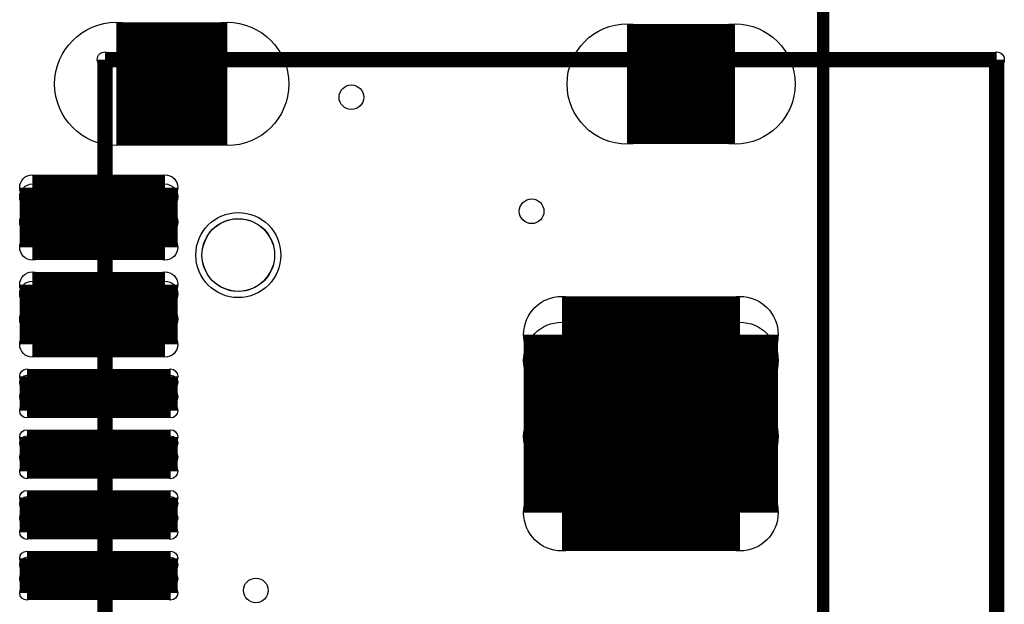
# Model space of a CAD drawing. Extents: x 0 to 23.9, y 0 to 20.7.
# Tile 109 of 127: x 15.8 to 23.9, y 11.2 to 16. Entities that reach past the tile are written whole.
import ezdxf

# ---------------------------------------------------------------- set-up
doc = ezdxf.new("R2010")
doc.units = 0
doc.layers.get('0').update_dxf_attribs({"linetype": 'CONTINUOUS'})
for name, color, linetype in [('SEEEDSTUDIOXIAORP2040V1_22_GTO', 10, 'CONTINUOUS'), ('SEEEDSTUDIOXIAORP2040V1_22_GTS', 9, 'CONTINUOUS'), ('SEEEDSTUDIOXIAORP2040V1_22_TXT', 12, 'CONTINUOUS')]:
    doc.layers.add(name, color=color, linetype=linetype)

# ---------------------------------------------------------------- blocks, each defined once
blk = doc.blocks.new('ROUND_13')
blk.add_circle((0, 0), 0.0635)
blk = doc.blocks.new('ROUND_7')
blk.add_circle((0, 0), 0)
blk = doc.blocks.new('ROUND_274')
blk.add_circle((0, 0), 0.3505)
blk = doc.blocks.new('ROUND_309')
blk.add_circle((0, 0), 0.1054)
blk = doc.blocks.new('ROUND_299')
blk.add_circle((0, 0), 0.0597)
blk = doc.blocks.new('ROUND_275')
blk.add_circle((0, 0), 0.4953)
blk = doc.blocks.new('ROUND_276')
blk.add_circle((0, 0), 0.508)
blk = doc.blocks.new('ROUND_310')
blk.add_circle((0, 0), 0.315)
blk = doc.blocks.new('ROUND_300')
blk.add_circle((0, 0), 0.1016)
blk = doc.blocks.new('ROUND_9')
blk.add_circle((0, 0), 0.254)
blk = doc.blocks.new('ROUND_287')
blk.add_circle((0, 0), 0.2997)

msp = doc.modelspace()

# ---------------------------------------------------------------- linework, layer by layer
at = {"layer": 'SEEEDSTUDIOXIAORP2040V1_22_GTO'}
for points, const_width in [([(22.38756, 4.2926), (22.38756, 18.0086)], 0.1016), ([(16.46682, 6.64972), (16.46682, 15.65148)], 0.127), ([(16.46682, 15.65148), (23.81758, 15.65148)], 0.127), ([(23.81758, 15.65148), (23.81758, 6.64972)], 0.127)]:
    msp.add_lwpolyline(points, dxfattribs=dict(at, const_width=const_width))
for points in [[(17.37868, 14.2748), (17.4244, 14.30528)], [(17.4244, 14.30528), (17.4752, 14.3256)], [(17.4752, 14.3256), (17.526, 14.3383)], [(17.526, 14.3383), (17.57934, 14.34084)], [(17.57934, 14.34084), (17.63268, 14.33322)], [(17.63268, 14.33322), (17.68348, 14.31798)], [(17.68348, 14.31798), (17.73174, 14.29004)], [(17.73174, 14.29004), (17.77492, 14.25702)], [(17.3101, 14.19606), (17.34058, 14.23924)], [(17.34058, 14.23924), (17.37868, 14.2748)], [(17.77492, 14.25702), (17.80794, 14.21638)], [(17.80794, 14.21638), (17.83588, 14.17066)], [(17.272, 14.09446), (17.28724, 14.14526)], [(17.28724, 14.14526), (17.3101, 14.19606)], [(17.83588, 14.17066), (17.8562, 14.11986)], [(17.26692, 14.04112), (17.272, 14.09446)], [(17.8562, 14.11986), (17.86636, 14.06906)], [(17.86636, 14.06906), (17.86636, 14.01318)], [(17.272, 13.98778), (17.26692, 14.04112)], [(17.28724, 13.93698), (17.272, 13.98778)], [(17.8562, 13.96238), (17.83588, 13.91158)], [(17.86636, 14.01318), (17.8562, 13.96238)], [(17.3101, 13.88618), (17.28724, 13.93698)], [(17.34058, 13.843), (17.3101, 13.88618)], [(17.83588, 13.91158), (17.80794, 13.86586)], [(17.37868, 13.80744), (17.34058, 13.843)], [(17.4244, 13.77696), (17.37868, 13.80744)], [(17.77492, 13.82522), (17.73174, 13.7922)], [(17.80794, 13.86586), (17.77492, 13.82522)], [(17.4752, 13.75664), (17.4244, 13.77696)], [(17.526, 13.74394), (17.4752, 13.75664)], [(17.57934, 13.7414), (17.526, 13.74394)], [(17.63268, 13.74902), (17.57934, 13.7414)], [(17.68348, 13.76426), (17.63268, 13.74902)], [(17.73174, 13.7922), (17.68348, 13.76426)]]:
    msp.add_lwpolyline(points, dxfattribs=at)
at = {"layer": 'SEEEDSTUDIOXIAORP2040V1_22_GTS'}
for points, const_width in [([(22.38756, 4.2926), (22.38756, 18.0086)], 0.1016), ([(16.5608, 15.45082), (17.4752, 15.45082)], 1.016), ([(20.77212, 15.45082), (21.66112, 15.45082)], 0.9906), ([(15.86992, 14.59738), (16.96212, 14.59738)], 0.21082), ([(15.86992, 14.10462), (15.86992, 14.59738)], 0.21082), ([(16.96212, 14.59738), (16.96212, 14.10462)], 0.21082), ([(16.96212, 14.52118), (15.86992, 14.52118)], 0.21082), ([(15.86992, 14.3129), (16.96212, 14.3129)], 0.21082), ([(16.96212, 14.10462), (15.86992, 14.10462)], 0.21082), ([(15.86992, 13.79728), (16.96212, 13.79728)], 0.21082), ([(15.86992, 13.30452), (15.86992, 13.79728)], 0.21082), ([(16.96212, 13.79728), (16.96212, 13.30452)], 0.21082), ([(16.96212, 13.72108), (15.86992, 13.72108)], 0.21082), ([(20.23364, 13.3858), (21.70176, 13.3858)], 0.62992), ([(20.23364, 11.91768), (20.23364, 13.3858)], 0.62992), ([(21.70176, 13.3858), (21.70176, 11.91768)], 0.62992), ([(15.86992, 13.5128), (16.96212, 13.5128)], 0.21082), ([(21.70176, 13.17244), (20.23364, 13.17244)], 0.62992), ([(16.96212, 13.30452), (15.86992, 13.30452)], 0.21082), ([(15.8242, 13.0429), (17.00784, 13.0429)], 0.11938), ([(15.8242, 12.75842), (15.8242, 13.0429)], 0.11938), ([(17.00784, 13.0429), (17.00784, 12.75842)], 0.11938), ([(17.00784, 12.9921), (15.8242, 12.9921)], 0.11938), ([(15.8242, 12.87526), (17.00784, 12.87526)], 0.11938), ([(20.23364, 12.54506), (21.70176, 12.54506)], 0.62992), ([(17.00784, 12.75842), (15.8242, 12.75842)], 0.11938), ([(15.8242, 12.54252), (17.00784, 12.54252)], 0.11938), ([(15.8242, 12.25804), (15.8242, 12.54252)], 0.11938), ([(17.00784, 12.54252), (17.00784, 12.25804)], 0.11938), ([(17.00784, 12.49172), (15.8242, 12.49172)], 0.11938), ([(15.8242, 12.37488), (17.00784, 12.37488)], 0.11938), ([(17.00784, 12.25804), (15.8242, 12.25804)], 0.11938), ([(21.70176, 11.91768), (20.23364, 11.91768)], 0.62992), ([(15.8242, 12.04214), (17.00784, 12.04214)], 0.11938), ([(15.8242, 11.75766), (15.8242, 12.04214)], 0.11938), ([(17.00784, 12.04214), (17.00784, 11.75766)], 0.11938), ([(17.00784, 11.99134), (15.8242, 11.99134)], 0.11938), ([(15.8242, 11.8745), (17.00784, 11.8745)], 0.11938), ([(17.00784, 11.75766), (15.8242, 11.75766)], 0.11938), ([(15.8242, 11.54176), (17.00784, 11.54176)], 0.11938), ([(15.8242, 11.25728), (15.8242, 11.54176)], 0.11938), ([(17.00784, 11.49096), (15.8242, 11.49096)], 0.11938), ([(17.00784, 11.54176), (17.00784, 11.25728)], 0.11938), ([(15.8242, 11.37412), (17.00784, 11.37412)], 0.11938), ([(17.00784, 11.25728), (15.8242, 11.25728)], 0.11938)]:
    msp.add_lwpolyline(points, dxfattribs=dict(at, const_width=const_width))
for points in [[(17.37868, 14.2748), (17.4244, 14.30528)], [(17.4244, 14.30528), (17.4752, 14.3256)], [(17.4752, 14.3256), (17.526, 14.3383)], [(17.526, 14.3383), (17.57934, 14.34084)], [(17.57934, 14.34084), (17.63268, 14.33322)], [(17.63268, 14.33322), (17.68348, 14.31798)], [(17.68348, 14.31798), (17.73174, 14.29004)], [(17.73174, 14.29004), (17.77492, 14.25702)], [(17.3101, 14.19606), (17.34058, 14.23924)], [(17.34058, 14.23924), (17.37868, 14.2748)], [(17.77492, 14.25702), (17.80794, 14.21638)], [(17.80794, 14.21638), (17.83588, 14.17066)], [(17.272, 14.09446), (17.28724, 14.14526)], [(17.28724, 14.14526), (17.3101, 14.19606)], [(17.83588, 14.17066), (17.8562, 14.11986)], [(17.26692, 14.04112), (17.272, 14.09446)], [(17.8562, 14.11986), (17.86636, 14.06906)], [(17.86636, 14.06906), (17.86636, 14.01318)], [(17.272, 13.98778), (17.26692, 14.04112)], [(17.28724, 13.93698), (17.272, 13.98778)], [(17.8562, 13.96238), (17.83588, 13.91158)], [(17.86636, 14.01318), (17.8562, 13.96238)], [(17.3101, 13.88618), (17.28724, 13.93698)], [(17.34058, 13.843), (17.3101, 13.88618)], [(17.83588, 13.91158), (17.80794, 13.86586)], [(17.37868, 13.80744), (17.34058, 13.843)], [(17.4244, 13.77696), (17.37868, 13.80744)], [(17.77492, 13.82522), (17.73174, 13.7922)], [(17.80794, 13.86586), (17.77492, 13.82522)], [(17.4752, 13.75664), (17.4244, 13.77696)], [(17.526, 13.74394), (17.4752, 13.75664)], [(17.57934, 13.7414), (17.526, 13.74394)], [(17.63268, 13.74902), (17.57934, 13.7414)], [(17.68348, 13.76426), (17.63268, 13.74902)], [(17.73174, 13.7922), (17.68348, 13.76426)]]:
    msp.add_lwpolyline(points, dxfattribs=at)

# ---------------------------------------------------------------- block references
at = {"layer": 'SEEEDSTUDIOXIAORP2040V1_22_GTO'}
for name, p in [('ROUND_13', (16.46682, 15.65148)), ('ROUND_13', (23.81758, 15.65148)), ('ROUND_7', (17.57934, 14.34084)), ('ROUND_7', (17.526, 14.3383)), ('ROUND_7', (17.63268, 14.33322)), ('ROUND_7', (17.4752, 14.3256)), ('ROUND_7', (17.68348, 14.31798)), ('ROUND_7', (17.4244, 14.30528)), ('ROUND_7', (17.73174, 14.29004)), ('ROUND_7', (17.37868, 14.2748)), ('ROUND_7', (17.77492, 14.25702)), ('ROUND_7', (17.34058, 14.23924)), ('ROUND_7', (17.80794, 14.21638)), ('ROUND_7', (17.3101, 14.19606)), ('ROUND_7', (17.83588, 14.17066)), ('ROUND_7', (17.28724, 14.14526)), ('ROUND_7', (17.8562, 14.11986)), ('ROUND_7', (17.272, 14.09446)), ('ROUND_7', (17.86636, 14.06906)), ('ROUND_7', (17.26692, 14.04112)), ('ROUND_7', (17.26692, 14.04112)), ('ROUND_7', (17.86636, 14.01318)), ('ROUND_7', (17.272, 13.98778)), ('ROUND_7', (17.8562, 13.96238)), ('ROUND_7', (17.28724, 13.93698)), ('ROUND_7', (17.83588, 13.91158)), ('ROUND_7', (17.3101, 13.88618)), ('ROUND_7', (17.80794, 13.86586)), ('ROUND_7', (17.34058, 13.843)), ('ROUND_7', (17.77492, 13.82522)), ('ROUND_7', (17.37868, 13.80744)), ('ROUND_7', (17.73174, 13.7922)), ('ROUND_7', (17.4244, 13.77696)), ('ROUND_7', (17.68348, 13.76426)), ('ROUND_7', (17.4752, 13.75664)), ('ROUND_7', (17.63268, 13.74902)), ('ROUND_7', (17.526, 13.74394)), ('ROUND_7', (17.57934, 13.7414))]:
    msp.add_blockref(name, p, dxfattribs=at)
at = {"layer": 'SEEEDSTUDIOXIAORP2040V1_22_GTS'}
for name, p in [('ROUND_276', (16.5608, 15.45082)), ('ROUND_276', (17.4752, 15.45082)), ('ROUND_275', (20.77212, 15.45082)), ('ROUND_275', (21.66112, 15.45082)), ('ROUND_309', (15.86992, 14.59738)), ('ROUND_309', (15.86992, 14.59738)), ('ROUND_309', (16.96212, 14.59738)), ('ROUND_309', (15.86992, 14.52118)), ('ROUND_309', (16.96212, 14.52118)), ('ROUND_309', (15.86992, 14.3129)), ('ROUND_309', (16.96212, 14.3129)), ('ROUND_274', (17.56664, 14.04112)), ('ROUND_7', (17.57934, 14.34084)), ('ROUND_7', (17.526, 14.3383)), ('ROUND_7', (17.63268, 14.33322)), ('ROUND_7', (17.4752, 14.3256)), ('ROUND_7', (17.68348, 14.31798)), ('ROUND_7', (17.4244, 14.30528)), ('ROUND_7', (17.73174, 14.29004)), ('ROUND_7', (17.37868, 14.2748)), ('ROUND_7', (17.77492, 14.25702)), ('ROUND_7', (17.34058, 14.23924)), ('ROUND_7', (17.80794, 14.21638)), ('ROUND_309', (15.86992, 14.10462)), ('ROUND_309', (16.96212, 14.10462)), ('ROUND_7', (17.3101, 14.19606)), ('ROUND_7', (17.83588, 14.17066)), ('ROUND_7', (17.28724, 14.14526)), ('ROUND_7', (17.8562, 14.11986)), ('ROUND_7', (17.272, 14.09446)), ('ROUND_7', (17.86636, 14.06906)), ('ROUND_7', (17.26692, 14.04112)), ('ROUND_7', (17.26692, 14.04112)), ('ROUND_7', (17.86636, 14.01318)), ('ROUND_7', (17.272, 13.98778)), ('ROUND_7', (17.8562, 13.96238)), ('ROUND_7', (17.28724, 13.93698)), ('ROUND_7', (17.83588, 13.91158)), ('ROUND_7', (17.3101, 13.88618)), ('ROUND_309', (15.86992, 13.79728)), ('ROUND_309', (15.86992, 13.79728)), ('ROUND_309', (16.96212, 13.79728)), ('ROUND_7', (17.80794, 13.86586)), ('ROUND_7', (17.34058, 13.843)), ('ROUND_7', (17.77492, 13.82522)), ('ROUND_7', (17.37868, 13.80744)), ('ROUND_309', (15.86992, 13.72108)), ('ROUND_309', (16.96212, 13.72108)), ('ROUND_7', (17.73174, 13.7922)), ('ROUND_7', (17.4244, 13.77696)), ('ROUND_7', (17.68348, 13.76426)), ('ROUND_7', (17.4752, 13.75664)), ('ROUND_7', (17.63268, 13.74902)), ('ROUND_7', (17.526, 13.74394)), ('ROUND_7', (17.57934, 13.7414)), ('ROUND_310', (20.23364, 13.3858)), ('ROUND_310', (20.23364, 13.3858)), ('ROUND_310', (21.70176, 13.3858)), ('ROUND_309', (15.86992, 13.5128)), ('ROUND_309', (16.96212, 13.5128)), ('ROUND_310', (20.23364, 13.17244)), ('ROUND_310', (21.70176, 13.17244)), ('ROUND_309', (15.86992, 13.30452)), ('ROUND_309', (16.96212, 13.30452)), ('ROUND_299', (15.8242, 13.0429)), ('ROUND_299', (15.8242, 13.0429)), ('ROUND_299', (17.00784, 13.0429)), ('ROUND_299', (15.8242, 12.9921)), ('ROUND_299', (17.00784, 12.9921)), ('ROUND_299', (15.8242, 12.87526)), ('ROUND_299', (17.00784, 12.87526)), ('ROUND_310', (20.23364, 12.54506)), ('ROUND_310', (21.70176, 12.54506)), ('ROUND_299', (15.8242, 12.75842)), ('ROUND_299', (17.00784, 12.75842)), ('ROUND_299', (15.8242, 12.54252)), ('ROUND_299', (15.8242, 12.54252)), ('ROUND_299', (17.00784, 12.54252)), ('ROUND_299', (15.8242, 12.49172)), ('ROUND_299', (17.00784, 12.49172)), ('ROUND_299', (15.8242, 12.37488)), ('ROUND_299', (17.00784, 12.37488)), ('ROUND_299', (15.8242, 12.25804)), ('ROUND_299', (17.00784, 12.25804)), ('ROUND_310', (20.23364, 11.91768)), ('ROUND_310', (21.70176, 11.91768)), ('ROUND_299', (15.8242, 12.04214)), ('ROUND_299', (15.8242, 12.04214)), ('ROUND_299', (17.00784, 12.04214)), ('ROUND_299', (15.8242, 11.99134)), ('ROUND_299', (17.00784, 11.99134)), ('ROUND_299', (15.8242, 11.8745)), ('ROUND_299', (17.00784, 11.8745)), ('ROUND_299', (15.8242, 11.75766)), ('ROUND_299', (17.00784, 11.75766)), ('ROUND_299', (15.8242, 11.54176)), ('ROUND_299', (15.8242, 11.54176)), ('ROUND_299', (15.8242, 11.49096)), ('ROUND_299', (17.00784, 11.54176)), ('ROUND_299', (17.00784, 11.49096)), ('ROUND_299', (15.8242, 11.37412)), ('ROUND_299', (17.00784, 11.37412)), ('ROUND_299', (15.8242, 11.25728)), ('ROUND_299', (17.00784, 11.25728))]:
    msp.add_blockref(name, p, dxfattribs=at)
at = {"layer": 'SEEEDSTUDIOXIAORP2040V1_22_TXT'}
for name, p in [('ROUND_9', (17.018, 15.45082)), ('ROUND_9', (21.21662, 15.45082)), ('ROUND_300', (18.49882, 15.3416)), ('ROUND_300', (19.98472, 14.4018)), ('ROUND_287', (17.56664, 14.04112)), ('ROUND_300', (17.71142, 11.2776))]:
    msp.add_blockref(name, p, dxfattribs=at)

doc.saveas('drawing.dxf')
